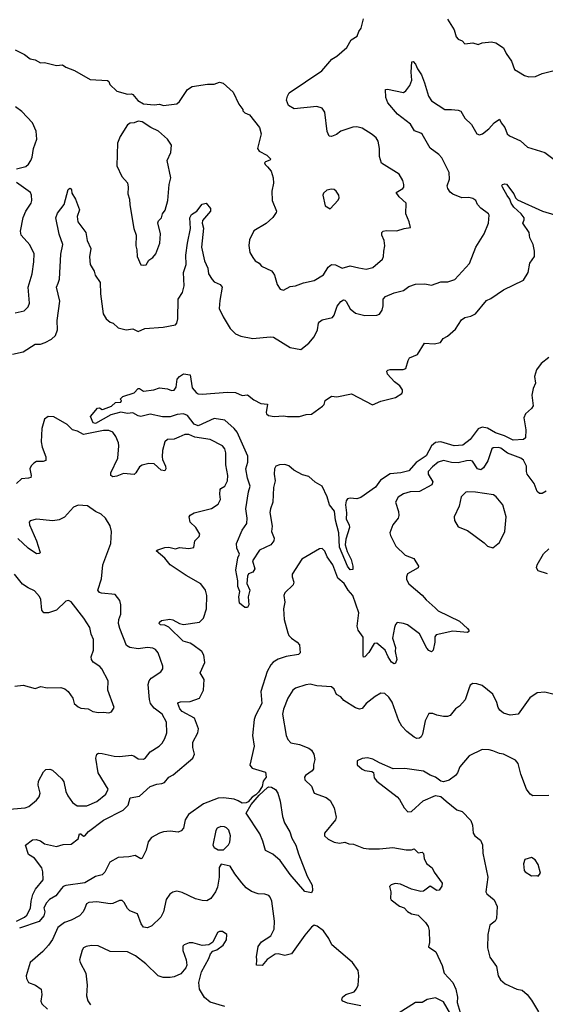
# Model space of a CAD drawing. Extents: x 2220520 to 2384350, y 721165 to 893491.
# Tile 229 of 256: x 2283988 to 2287928, y 850142 to 857519. Entities that reach past the tile are written whole.
import ezdxf

# ---------------------------------------------------------------- set-up
doc = ezdxf.new("R2010")
doc.units = 0

msp = doc.modelspace()

# ---------------------------------------------------------------- linework, layer by layer
at = {"layer": '0CON20XD'}
for points in [[(2284308.3, 857181.7), (2284335, 857162.5), (2284399.2, 857139.2), (2284515, 857071.2), (2284645, 857063.3), (2284655.8, 857055.8), (2284664.1, 857034.1), (2284715, 856983.3), (2284795, 856960), (2284825, 856963.3), (2284835, 856958.8), (2284874.1, 856914.1), (2284915, 856888.8), (2284995, 856881.2), (2285035, 856886), (2285065, 856876.7), (2285165, 856888.8), (2285186.7, 856905), (2285246.7, 856995), (2285280.5, 857019.5), (2285395, 857036.7), (2285445, 857036.7), (2285485, 857050), (2285513.9, 857043.9), (2285587.5, 856975), (2285630, 856885), (2285660, 856845), (2285660, 856835), (2285675, 856820), (2285710, 856805), (2285785, 856712.5), (2285798, 856665), (2285770.8, 856555), (2285783.8, 856535), (2285841.2, 856505), (2285870, 856475), (2285863.6, 856466.4), (2285830, 856455), (2285823, 856447), (2285826.7, 856435), (2285845.8, 856415.8), (2285873.8, 856385), (2285887.1, 856335), (2285890, 856295), (2285878, 856235), (2285881.2, 856165), (2285913.3, 856085), (2285911.2, 856075), (2285885, 856036.2), (2285835, 855992), (2285742.6, 855937.4), (2285711.2, 855868.8), (2285706.1, 855826.1), (2285714, 855775), (2285735, 855736.7), (2285752.9, 855712.9), (2285783.3, 855695), (2285801.2, 855671.2), (2285875, 855636.2), (2285885.6, 855625.6), (2285898, 855605), (2285918, 855535), (2285940.7, 855500.7), (2285965, 855493.3), (2286015, 855520), (2286055, 855523.8), (2286115, 855547.1), (2286195, 855564), (2286265, 855606.2), (2286299.2, 855665), (2286325, 855685.7), (2286355, 855681.1), (2286405, 855656.9), (2286465, 855675.7), (2286530.6, 855660.6), (2286585, 855650.8), (2286635, 855662.5), (2286708, 855725), (2286715.8, 855745), (2286716, 855785), (2286724.3, 855825), (2286718.6, 855865), (2286701.2, 855905), (2286703.3, 855925), (2286712.5, 855935), (2286735, 855940), (2286815, 855936), (2286870, 855955), (2286917, 855963), (2286908.1, 856005), (2286882, 856065), (2286885.8, 856145), (2286831.4, 856191.4), (2286810, 856225), (2286860, 856255), (2286867.5, 856265), (2286867.5, 856285), (2286859.2, 856315), (2286830.9, 856360.9), (2286699.2, 856445), (2286685.6, 856495), (2286684.2, 856555), (2286675, 856610), (2286660, 856635), (2286629.7, 856659.7), (2286555.5, 856705.5), (2286515.6, 856715.6), (2286485, 856714.2), (2286395, 856683.8), (2286362.3, 856657.7), (2286326, 856644), (2286307, 856647), (2286291.9, 856681.9), (2286275.5, 856825.5), (2286255.5, 856855.5), (2286215, 856868.9), (2286045, 856851.9), (2286002, 856875), (2285988.8, 856915), (2285994, 856945), (2286008.8, 856971.2), (2286253.7, 857136.3), (2286326.8, 857223.2), (2286366, 857245), (2286438.9, 857311.1), (2286473, 857367), (2286517.5, 857395), (2286529.2, 857430.8), (2286547.5, 857455), (2286565.7, 857525)], [(2287195, 857522.5), (2287243.9, 857443.9), (2287259.5, 857389.5), (2287274.2, 857374.2), (2287305, 857360), (2287325, 857337.5), (2287385, 857346.7), (2287425, 857332.5), (2287455, 857346.2), (2287525, 857354), (2287555.7, 857345.7), (2287615, 857307.5), (2287633.3, 857265), (2287675, 857207.5), (2287696.2, 857146.2), (2287727.3, 857127.3), (2287770.5, 857100.5), (2287805, 857090)], [(2283953.3, 857293.3), (2284025, 857258.8), (2284067.5, 857225), (2284105, 857218), (2284145, 857196), (2284175, 857198.8), (2284265, 857176), (2284308.3, 857181.7)], [(2286331.7, 855288.3), (2286344.2, 855305), (2286368.3, 855371.7), (2286395, 855407.5), (2286415, 855420), (2286425, 855418.8), (2286435, 855406.7), (2286463.8, 855353.8), (2286505, 855320.8), (2286575, 855302.5), (2286665, 855304), (2286685, 855313.3), (2286705, 855342.5), (2286712.5, 855375), (2286711.4, 855425), (2286728.8, 855445), (2286795, 855471.5), (2286865, 855490.5), (2286905, 855520.8), (2286955, 855536.9), (2287025, 855539.2), (2287075, 855531.2), (2287145, 855553.8), (2287195.8, 855554.2), (2287248.8, 855571.2), (2287358.7, 855691.3), (2287406, 855815), (2287468, 855915), (2287502.5, 855995), (2287505.8, 856054.2), (2287501.4, 856065), (2287445, 856107.9), (2287420, 856135), (2287406.2, 856165), (2287385, 856179.4), (2287355, 856185.6), (2287302.5, 856185), (2287235, 856211.2), (2287215, 856227.5), (2287195.8, 856255), (2287190.8, 856275), (2287208.6, 856325), (2287207.1, 856375), (2287153.1, 856485), (2287129.8, 856509.8), (2287065, 856555.6), (2287005, 856660.8), (2286995, 856670), (2286947.5, 856687.5), (2286916.9, 856735), (2286820.6, 856810.6), (2286746.2, 856895), (2286733.3, 856935), (2286730, 856995), (2286745, 856998.8), (2286865, 856973.3), (2286882.5, 856985), (2286911.2, 857025), (2286927.1, 857065), (2286921.5, 857125), (2286926.2, 857203.8), (2286936.2, 857205), (2286955, 857186.2), (2286969.7, 857149.7), (2287000.6, 857105), (2287021.1, 857045), (2287050.8, 856945), (2287075, 856911.2), (2287175, 856845.8), (2287225, 856847.1), (2287275, 856842), (2287294.3, 856834.3), (2287325, 856780), (2287374.1, 856734.1), (2287415, 856663.3), (2287435, 856656.2), (2287457.3, 856662.7), (2287505, 856702.5), (2287543.3, 856745), (2287585, 856772.5), (2287597.5, 856745), (2287625, 856712.5), (2287641.2, 856665), (2287659.5, 856649.5), (2287741.1, 856611.1), (2287795, 856562.9), (2287925, 856523.8), (2288005, 856463.3)], [(2287805, 857090), (2287855, 857093.8), (2287905, 857116), (2288005, 857140)], [(2283965, 856401.2), (2284035, 856420), (2284055, 856436.7), (2284072.5, 856465), (2284082.1, 856487.9), (2284091.1, 856555), (2284116.7, 856625), (2284111.9, 856685), (2284084, 856745), (2284005, 856831.2), (2283956.7, 856865)], [(2284915, 855678.8), (2284935, 855683.3), (2284955, 855717.5), (2284985, 855736.7), (2285008, 855765), (2285037.5, 855845), (2285042.5, 855915), (2285022.3, 855997.7), (2285027.7, 856012.3), (2285050, 856035), (2285059.2, 856065), (2285077.6, 856092.4), (2285097.1, 856165), (2285109.2, 856285), (2285120, 856335), (2285094, 856465), (2285121.2, 856525), (2285125, 856580), (2285096.7, 856625), (2285028.8, 856685), (2284970.8, 856710.8), (2284905, 856752.9), (2284875, 856758.5), (2284845, 856745.8), (2284815, 856744), (2284795, 856731.2), (2284742, 856645), (2284720, 856595), (2284716.2, 856425), (2284753.8, 856345), (2284795.5, 856295.5), (2284801.4, 856265), (2284799.4, 856215), (2284810.8, 856175), (2284812.7, 856132.7), (2284843.4, 855953.4), (2284860, 855905), (2284857.5, 855825), (2284866.2, 855795), (2284868, 855745), (2284895, 855683.3), (2284915, 855678.8)], [(2283935, 855012.9), (2284015, 855030.8), (2284105, 855086.7), (2284145, 855088), (2284178.9, 855101.1), (2284225.5, 855124.5), (2284256.2, 855153.8), (2284271.1, 855195), (2284268.1, 855265), (2284289.4, 855410.6), (2284264.4, 855514.4), (2284275.4, 855544.6), (2284286.1, 855573.9), (2284297.3, 855762.7), (2284312.2, 855835), (2284282.9, 855912.9), (2284258.5, 856035), (2284271.8, 856068.2), (2284320.6, 856135), (2284352.3, 856247.7), (2284363, 856257), (2284370, 856255), (2284377.5, 856245), (2284378.3, 856218.3), (2284405.4, 856175.4), (2284435.6, 856095.6), (2284418.8, 856045), (2284424.2, 856005), (2284482.9, 855925), (2284492.5, 855865), (2284520.8, 855805), (2284512.3, 855742.3), (2284516.2, 855685), (2284546, 855635), (2284553.8, 855605), (2284591.2, 855551.2), (2284594.3, 855465), (2284614, 855315), (2284635, 855276.7), (2284665, 855253.3), (2284687.5, 855245), (2284725, 855211.2), (2284786.4, 855196.4), (2284835, 855202), (2284875, 855182), (2284925, 855206.2), (2285063.9, 855216.1), (2285155, 855232.5), (2285165.5, 855244.5), (2285173.5, 855276.5), (2285174.5, 855425), (2285207.9, 855475), (2285221.8, 855525), (2285215.3, 855625), (2285235.3, 855685), (2285233.7, 855755), (2285244.6, 855845.4), (2285268.7, 855955), (2285262.2, 856035), (2285275, 856058.2), (2285314.7, 856085.3), (2285355, 856137.5), (2285386.7, 856145), (2285418.8, 856105), (2285419.2, 856085), (2285358.1, 856015), (2285356.7, 855995), (2285366.7, 855956.7), (2285351.2, 855815), (2285372.9, 855712.9), (2285397, 855657), (2285404.2, 855615), (2285431.2, 855571.2), (2285446, 855556), (2285490, 855535), (2285506.2, 855515), (2285488.1, 855415), (2285484, 855355), (2285513, 855293), (2285565.8, 855205), (2285605, 855166), (2285645, 855148.6), (2285735, 855129.4), (2285865, 855142.9), (2285890.3, 855140.3), (2286015, 855064), (2286095, 855048.8), (2286155, 855096), (2286195, 855143.3), (2286221.2, 855195), (2286228, 855245), (2286234.5, 855255.5), (2286255, 855270.8), (2286331.7, 855288.3)], [(2283955, 855321.5), (2284021.1, 855338.9), (2284051.4, 855368.6), (2284062.5, 855395), (2284050.6, 855515), (2284081.9, 855615), (2284094.2, 855704.2), (2284095.8, 855765), (2284065, 855831.2), (2284000, 855905), (2283993.3, 855935), (2284015, 856036), (2284034.5, 856085), (2284072.9, 856145), (2284078.1, 856165), (2284077.1, 856205), (2284068.6, 856225), (2283965, 856299.2)], [(2284538.9, 854498.9), (2284518.8, 854545), (2284571.7, 854608.3), (2284585, 854610), (2284605, 854597.5), (2284615, 854600), (2284675, 854623.8), (2284705, 854650), (2284745, 854652.5), (2284750, 854665), (2284740, 854675), (2284760, 854695), (2284845, 854723.8), (2284875, 854756.7), (2284885, 854756.7), (2284915.9, 854735.9), (2284993, 854747), (2285035, 854760), (2285095, 854753.3), (2285125, 854742), (2285145, 854744.2), (2285160.8, 854765), (2285168.8, 854825), (2285185, 854846.7), (2285215, 854866.7), (2285265, 854857.5), (2285280.5, 854760.5), (2285310, 854725), (2285325, 854716.2), (2285355, 854714), (2285545, 854729.2), (2285605, 854725.8), (2285655, 854704.4), (2285695, 854707.5), (2285741.7, 854671.7), (2285794.4, 854644.4), (2285845, 854637.5), (2285835.7, 854575), (2285838, 854565), (2285853.1, 854553.1), (2285895, 854546.2), (2285965, 854552), (2285995.8, 854545.8), (2286085, 854547.1), (2286135, 854562), (2286175, 854564), (2286257.7, 854622.3), (2286270, 854635), (2286277.5, 854665), (2286325, 854697.5), (2286365, 854692.5), (2286475, 854715.7), (2286632.9, 854632.9), (2286695, 854661.9), (2286805, 854688.8), (2286851.7, 854718.3), (2286858.3, 854731.7), (2286856.2, 854745), (2286836, 854775), (2286796.2, 854805), (2286744.2, 854864.2), (2286740, 854885), (2286746.1, 854893.9), (2286765, 854899.2), (2286861.7, 854898.3), (2286882.5, 854905), (2286898.8, 854965), (2286910, 854985), (2286968.3, 855011.7), (2287022.5, 855095), (2287095, 855091.2), (2287140.7, 855099.3), (2287160.7, 855129.3), (2287195, 855147.5), (2287255, 855200), (2287298.8, 855271.2), (2287325, 855287.5), (2287368.3, 855298.3), (2287403.3, 855315), (2287486.7, 855415), (2287519.7, 855430.3), (2287613.3, 855495), (2287763, 855567), (2287800, 855625), (2287812.5, 855695), (2287846.4, 855743.6), (2287846, 855785), (2287835.8, 855835), (2287812, 855885), (2287805.7, 855925), (2287758, 855995), (2287770, 856020), (2287768.8, 856035), (2287747.5, 856065), (2287691.5, 856115), (2287670.6, 856145), (2287662.5, 856175), (2287641.2, 856201.2), (2287605.8, 856265), (2287601.2, 856275), (2287606.1, 856283.9), (2287625, 856290), (2287635.5, 856285.5), (2287691.5, 856215), (2287704.5, 856184.5), (2287720.2, 856170.2), (2287905.4, 856085.4), (2287997.9, 856057.9)], [(2286315, 856102.5), (2286374.1, 856165.9), (2286381.2, 856185), (2286380, 856205), (2286360, 856235), (2286345, 856246), (2286325, 856250), (2286289.3, 856240.7), (2286265, 856220), (2286260, 856205), (2286277.5, 856125), (2286315, 856102.5)], [(2287955, 854987.8), (2287896.8, 854943.2), (2287861.2, 854895), (2287846.5, 854845), (2287854, 854796), (2287835.3, 854755), (2287827.6, 854705), (2287835.4, 854625), (2287824.1, 854605.9), (2287780, 854565), (2287766.6, 854535), (2287782.3, 854445), (2287778.8, 854385), (2287765, 854372.5), (2287687.6, 854367.6), (2287621.5, 854401.5), (2287555, 854423.8), (2287495, 854457.6), (2287455, 854466.2), (2287425, 854454.6), (2287365.4, 854374.6), (2287310, 854330), (2287245, 854326), (2287145, 854357.4), (2287105, 854352.2), (2287074.7, 854325), (2287035, 854252.5), (2286959, 854201), (2286905, 854140), (2286845, 854123.1), (2286765, 854116.4), (2286691.3, 854068.7), (2286655, 854016.5), (2286545, 853939.2), (2286515, 853928), (2286465, 853934.2), (2286445, 853928.8), (2286435.6, 853914.4), (2286429.6, 853885), (2286437.3, 853825), (2286435.6, 853775.6), (2286457.1, 853735), (2286460, 853715), (2286432.1, 853627.9), (2286426.4, 853585), (2286441.2, 853535), (2286472.7, 853475), (2286485.6, 853425), (2286485, 853400), (2286465, 853396.2), (2286445, 853424.2), (2286385, 853566.7), (2286379.4, 853675), (2286355, 853768.8), (2286347.7, 853837.7), (2286309.6, 853885), (2286291.8, 853945), (2286254, 854025), (2286203.4, 854053.4), (2286155, 854096.9), (2286108.6, 854108.6), (2286043.8, 854145), (2286005, 854175.7), (2285975, 854185.5), (2285934.1, 854184.1), (2285908.8, 854175), (2285897.1, 854155), (2285895.7, 854115), (2285903.1, 854065), (2285891.1, 854015), (2285884.4, 853905), (2285866.7, 853855), (2285863.2, 853826.8), (2285880, 853725), (2285875.7, 853685), (2285896.2, 853635), (2285893.8, 853615), (2285870, 853585), (2285785.6, 853544.4), (2285733.3, 853465), (2285751.2, 853405), (2285735, 853380), (2285703.9, 853366.1), (2285695, 853350), (2285690.6, 853295), (2285712.5, 853245), (2285700.9, 853195), (2285704.3, 853135), (2285695, 853116.2), (2285675, 853115.8), (2285636.4, 853146.4), (2285631.2, 853195), (2285638, 853235), (2285621.7, 853271.7), (2285623.8, 853315), (2285608, 853395), (2285621.9, 853488.1), (2285636.2, 853515), (2285615, 853560), (2285613.8, 853595), (2285656.2, 853695), (2285691.2, 853745), (2285694, 853785), (2285682.9, 853855), (2285702.5, 853982.5), (2285714.7, 854025), (2285695.8, 854085), (2285683.3, 854153.3), (2285698.7, 854205), (2285698.5, 854248.5), (2285617.9, 854427.9), (2285595, 854456.2), (2285525, 854519.3), (2285445, 854531.4), (2285325, 854475.2), (2285295, 854489.3), (2285245, 854554.6), (2285215, 854566.5), (2285168.3, 854561.7), (2285115, 854544.2), (2285057.6, 854542.4), (2284965, 854562.5), (2284895, 854547.1), (2284875, 854551.4), (2284835, 854573.8), (2284795, 854568.8), (2284745, 854578.8), (2284670.9, 854559.1), (2284555, 854494.7), (2284538.9, 854498.9)], [(2283965, 850765.8), (2284025, 850794), (2284040.9, 850809.1), (2284068.9, 850861.1), (2284073.8, 850913.8), (2284087.2, 850965), (2284106.9, 851005), (2284164.6, 851075), (2284162.5, 851135), (2284153.5, 851165), (2284097.8, 851237.8), (2284053.8, 851265), (2284032.5, 851335), (2284085, 851373.3), (2284112.3, 851377.7), (2284145, 851366), (2284175, 851343.3), (2284265, 851323.8), (2284315, 851340), (2284375, 851341.2), (2284425, 851382.5), (2284435, 851420), (2284445, 851420), (2284465, 851402.5), (2284475, 851403.3), (2284503.6, 851436.4), (2284617.3, 851522.7), (2284763.9, 851596.1), (2284800, 851635), (2284815, 851689.4), (2284885, 851701.5), (2284965, 851773.2), (2285015, 851792.3), (2285053.7, 851796.3), (2285074, 851805), (2285105, 851842.9), (2285138.5, 851861.5), (2285285.7, 851985), (2285297.1, 852015), (2285285.4, 852065.4), (2285286.5, 852105), (2285324.3, 852175), (2285327.1, 852205), (2285297.1, 852285), (2285205, 852335.5), (2285188.8, 852355), (2285173.1, 852395), (2285177, 852403), (2285192, 852408), (2285265, 852411.8), (2285335, 852436), (2285365.7, 852495), (2285370.8, 852575), (2285340, 852625), (2285376.4, 852703.6), (2285367.6, 852757.6), (2285352.5, 852785), (2285285, 852834.4), (2285265, 852847.5), (2285213.9, 852863.9), (2285105, 852967.1), (2285075, 852981.4), (2285042.5, 852985), (2285034, 852995), (2285035.8, 853005), (2285051.4, 853018.6), (2285113.5, 853026.5), (2285135, 853022.7), (2285185, 852994.6), (2285215, 852987.1), (2285335, 853004.2), (2285365.6, 853034.4), (2285387.5, 853105), (2285390.8, 853205), (2285380, 853245), (2285345, 853292), (2285235, 853355.6), (2285116.9, 853435), (2285074.7, 853484.7), (2285011.7, 853538.3), (2285022.3, 853547.7), (2285075, 853564.4), (2285105, 853567.5), (2285155, 853555.7), (2285185, 853564.4), (2285255, 853558.2), (2285293.8, 853565), (2285301.2, 853615), (2285334.1, 853645.9), (2285338.8, 853665), (2285307.5, 853715), (2285264.5, 853754.5), (2285258, 853795), (2285264.5, 853805.5), (2285295, 853823.3), (2285425, 853855.8), (2285475, 853888.8), (2285494.2, 853925), (2285487.1, 853965), (2285491.2, 853998.8), (2285495, 854006.7), (2285525.8, 854024.2), (2285545.8, 854065), (2285547.1, 854105), (2285533.5, 854185), (2285533.1, 854275), (2285525, 854303.3), (2285508.8, 854325), (2285414.6, 854374.6), (2285301.4, 854391.4), (2285255, 854411.5), (2285225, 854411.5), (2285179.5, 854390.5), (2285145, 854375.6), (2285095, 854372.9), (2285075.7, 854355), (2285059.1, 854290.9), (2285054.6, 854245), (2285057.3, 854225), (2285081.5, 854175), (2285082.9, 854155), (2285075, 854140), (2285048.8, 854145), (2284995, 854190.8), (2284955, 854193.3), (2284905, 854181.9), (2284885, 854170), (2284858.6, 854125), (2284845, 854112.5), (2284765, 854118.9), (2284715, 854099.1), (2284685, 854094.4), (2284671.4, 854105), (2284670, 854125), (2284723.6, 854235), (2284730.6, 854325), (2284727.8, 854347.8), (2284708.6, 854395), (2284685, 854428.6), (2284655, 854440.4), (2284615, 854440), (2284465, 854411.6), (2284420.6, 854435), (2284385, 854445.4), (2284345, 854485.5), (2284245, 854542.5), (2284202.5, 854545), (2284173.8, 854526.2), (2284152.8, 854455), (2284148, 854355), (2284155.4, 854315), (2284184.5, 854245), (2284184.4, 854215.6), (2284165, 854208.1), (2284115, 854208.1), (2284095, 854196.9), (2284075, 854177.5), (2284064.5, 854155), (2284074.2, 854105), (2284070.5, 854089.5), (2284055, 854083.1), (2284001.1, 854078.9), (2283965, 854044.2)], [(2287932.8, 853987.2), (2287905, 853968), (2287885, 853969.2), (2287867.5, 853985), (2287844.5, 854045), (2287791.5, 854115), (2287785.6, 854135), (2287787.5, 854175), (2287765, 854220), (2287744.6, 854234.6), (2287645, 854271.1), (2287595, 854307.9), (2287575, 854314.6), (2287537.9, 854312.1), (2287527.2, 854302.8), (2287497.7, 854215), (2287465, 854162), (2287445, 854145.8), (2287420, 854155), (2287382, 854212), (2287365, 854217.5), (2287336.1, 854213.9), (2287275, 854199.3), (2287225, 854201.5), (2287165, 854215.4), (2287125, 854203.5), (2287080.9, 854169.1), (2287050, 854135), (2287050, 854115), (2287083.4, 854056.6), (2287077.1, 854035), (2286984.7, 853985.3), (2286915, 853980.5), (2286865, 853965.7), (2286825, 853941.2), (2286803.8, 853905), (2286828, 853835), (2286829.2, 853805), (2286824, 853785), (2286785.8, 853735), (2286762.5, 853675), (2286766, 853655), (2286808, 853575), (2286877.9, 853507.9), (2286943, 853483), (2286977.5, 853425), (2286975, 853412.5), (2286895, 853366.2), (2286886, 853345), (2286886, 853325), (2286903.4, 853293.4), (2287005, 853208.6), (2287035, 853173.1), (2287102.2, 853112.2), (2287125, 853091.2), (2287285, 853012.5), (2287345, 852957.5), (2287353.3, 852945), (2287353.3, 852935), (2287345, 852926.7), (2287235, 852936.9), (2287108.8, 852911.2), (2287100.6, 852895), (2287098.9, 852855), (2287085.8, 852794.2), (2287075, 852783.3), (2287055, 852792.5), (2287040.5, 852810.5), (2286985, 852917.5), (2286895, 852984.2), (2286865, 852996), (2286818.3, 853001.7), (2286805, 852987.5), (2286796, 852965), (2286782.9, 852885), (2286805.6, 852815), (2286801.1, 852785), (2286814.3, 852725), (2286805, 852698.8), (2286795, 852694), (2286775, 852705.6), (2286748.5, 852745), (2286726.4, 852796.4), (2286665, 852847.5), (2286645, 852844), (2286605, 852777.5), (2286573.8, 852746.2), (2286565, 852742.5), (2286562.7, 852752.7), (2286562.6, 852892.6), (2286525.7, 852945), (2286516.9, 852975), (2286529.2, 853075), (2286485.6, 853205), (2286449.4, 853245), (2286420.9, 853295), (2286372.5, 853335), (2286335.5, 853435), (2286292.9, 853495), (2286275, 853536.7), (2286255, 853556.2), (2286234.3, 853555.7), (2286103.2, 853476.8), (2286030.8, 853365), (2286029.4, 853345), (2286042.5, 853305), (2286037.5, 853285), (2285976.2, 853225), (2285968, 853205), (2285975.8, 853155), (2285964.4, 853105), (2285970.8, 853025), (2285997.5, 852925), (2286006, 852905), (2286024.6, 852884.6), (2286066.4, 852856.4), (2286085.5, 852835.5), (2286090, 852775), (2286076.7, 852763.3), (2285985, 852747.5), (2285925, 852727.5), (2285888, 852705), (2285869.4, 852685), (2285842.5, 852635), (2285794.6, 852485), (2285803.3, 852395), (2285754.4, 852305), (2285745.7, 852275.7), (2285733.1, 852155), (2285746.5, 852075), (2285713.6, 851933.6), (2285731.1, 851911.1), (2285830.5, 851880.5), (2285834.2, 851845), (2285812, 851815), (2285804.6, 851775), (2285777.8, 851732.2), (2285758.5, 851711.5), (2285731.2, 851695), (2285700.4, 851659.6), (2285685, 851651.2), (2285655, 851648.1), (2285626.5, 851666.5), (2285595, 851678.8), (2285515, 851689.5), (2285475, 851687.2), (2285365, 851644.7), (2285253.8, 851565), (2285227.7, 851525), (2285215, 851461.2), (2285198, 851442), (2285175, 851431.4), (2285115, 851438.9), (2285065, 851434), (2285035, 851424.6), (2284975, 851392.5), (2284951.8, 851358.2), (2284935, 851296.7), (2284905, 851236.2), (2284895, 851232.5), (2284852.7, 851257.3), (2284805, 851245.8), (2284725, 851241.8), (2284663.9, 851206.1), (2284625, 851131.9), (2284605, 851113.1), (2284555, 851099.5), (2284475, 851052.7), (2284335, 851033), (2284314.8, 851025.2), (2284300.7, 851010.7)], [(2287535, 853561.2), (2287585, 853601.2), (2287624, 853685), (2287632.9, 853795), (2287608, 853885), (2287560, 853945), (2287538.3, 853958.3), (2287405, 853980), (2287345, 853982.5), (2287331.9, 853978.1), (2287295.7, 853944.3), (2287282.9, 853875), (2287243.8, 853795), (2287246.4, 853766.4), (2287275, 853720), (2287345, 853690.8), (2287469.3, 853599.3), (2287495, 853573.3), (2287535, 853561.2)], [(2283795, 851592.9), (2284030, 851615), (2284056, 851625), (2284115, 851672), (2284135, 851696.7), (2284140.6, 851725), (2284127.1, 851785), (2284129.2, 851815), (2284165.8, 851884.2), (2284185, 851900), (2284215, 851903.8), (2284235, 851896), (2284305, 851830.8), (2284318, 851808), (2284334.4, 851735.6), (2284348.2, 851705), (2284384.5, 851655), (2284419.8, 851629.8), (2284491.4, 851628.6), (2284565, 851661.4), (2284633.2, 851716.8), (2284652, 851755), (2284576.7, 851875), (2284558.9, 851985), (2284565, 852016.2), (2284577.5, 852022.5), (2284605, 852021.1), (2284695, 852000.5), (2284735, 851997.9), (2284825, 852008.9), (2284843.4, 852003.4), (2284875, 851981.2), (2284915, 851978.8), (2284931.2, 851988.8), (2284966.6, 852033.4), (2285033.4, 852076.6), (2285055, 852098), (2285077, 852133), (2285089.6, 852175), (2285087.1, 852255), (2285055, 852316.9), (2284995, 852360.9), (2284969.3, 852395), (2284960.6, 852425), (2284951.8, 852538.2), (2284958.8, 852565), (2284972.2, 852585), (2285046.8, 852633.2), (2285060, 852655), (2285060.8, 852675), (2285025.4, 852775.4), (2285005, 852801.4), (2284985, 852809.5), (2284944.7, 852815.3), (2284875, 852805.5), (2284814.6, 852814.6), (2284789.3, 852829.3), (2284738, 852958), (2284728.9, 852995), (2284730, 853025), (2284745.8, 853065), (2284746, 853135), (2284738.3, 853168.3), (2284703.6, 853213.6), (2284602.1, 853222.1), (2284585, 853228), (2284574.4, 853244.4), (2284600.9, 853329.1), (2284612.3, 853435), (2284672.2, 853595), (2284677.1, 853685), (2284666.8, 853726.8), (2284630.8, 853785), (2284598, 853815), (2284556.2, 853835), (2284495, 853876.9), (2284425, 853880.8), (2284392.1, 853867.9), (2284325, 853792.9), (2284285, 853770.6), (2284235.7, 853764.3), (2284115, 853776.9), (2284066.7, 853765), (2284059.2, 853755), (2284060.6, 853735), (2284114, 853614), (2284140, 853535), (2284141.2, 853525), (2284135, 853518.8), (2284115, 853518.1), (2284050.6, 853560.6), (2283973, 853633)], [(2287945, 853367.5), (2287875, 853390), (2287861.7, 853411.7), (2287866.2, 853435), (2287915, 853516), (2287954.6, 853555.4)], [(2284588.3, 852671.7), (2284538.8, 852705), (2284526, 852725), (2284522.5, 852745), (2284542, 852795), (2284542, 852875), (2284524.3, 852915), (2284514.2, 852965), (2284468.6, 853035), (2284375, 853156.2), (2284355, 853166.7), (2284335, 853162.5), (2284265, 853093.8), (2284204.4, 853075.6), (2284170, 853075), (2284154.3, 853095), (2284146.9, 853175), (2284137.2, 853197.2), (2284099.8, 853239.8), (2284051.7, 853261.7), (2284009.8, 853289.8), (2283950, 853365)], [(2283952.5, 852525), (2284015, 852533.1), (2284105, 852508), (2284145.7, 852524.3), (2284195, 852512.9), (2284296.8, 852516.8), (2284325.7, 852505.7), (2284351.2, 852485), (2284385.7, 852435), (2284397.5, 852395), (2284425, 852370), (2284445, 852361.2), (2284500, 852355), (2284535, 852336.7), (2284578.8, 852328.8), (2284615, 852332), (2284655, 852326.7), (2284676.2, 852333.8), (2284696.7, 852365), (2284647.5, 852495), (2284650.8, 852565), (2284603.8, 852655), (2284588.3, 852671.7)], [(2286132.5, 852535), (2286055, 852510), (2286036.2, 852495), (2285997.5, 852435), (2285965, 852353.3), (2285958.6, 852315), (2285985.8, 852155), (2285998, 852125), (2286021.3, 852101.3), (2286085, 852087.5), (2286155, 852060), (2286175.6, 852045), (2286191.4, 852015), (2286199.2, 851975), (2286189.4, 851935), (2286189.4, 851905), (2286179.3, 851890.7), (2286130, 851855), (2286123.8, 851845), (2286126.2, 851825), (2286175.5, 851775.5), (2286195, 851723.3), (2286285, 851692), (2286315, 851668.8), (2286344, 851615), (2286360, 851545), (2286356, 851525), (2286273.3, 851425), (2286273.3, 851405), (2286299.5, 851379.5), (2286345.8, 851355.8), (2286385, 851349.2), (2286425, 851355.8), (2286455, 851344.2), (2286490.8, 851340.8), (2286565, 851312.5), (2286605, 851307.5), (2286685, 851305.6), (2286785, 851317.5), (2286885, 851299.2), (2286925, 851300), (2286945, 851306.7), (2286975, 851277.5), (2287005, 851282.5), (2287015, 851272.5), (2287020, 851235), (2287036.4, 851196.4), (2287080, 851165), (2287095, 851132.5), (2287155, 851050), (2287151.7, 851028.3), (2287133, 850997), (2287114.1, 850994.1), (2287065, 851026.7), (2287015, 850990.8), (2286995, 850986.9), (2286925, 851005.8), (2286842.1, 851042.1), (2286801.7, 851048.3), (2286771.7, 851038.3), (2286760, 851025), (2286770, 850985), (2286768, 850935), (2286773.3, 850925), (2286835, 850876.7), (2286870, 850865), (2286895, 850837.5), (2286925, 850820), (2286975, 850808.8), (2287030, 850755), (2287050, 850725), (2287056.1, 850696.1), (2287060, 850605), (2287053, 850573), (2287107.5, 850535), (2287155, 850432.5), (2287170, 850375), (2287234, 850305), (2287256.6, 850256.6), (2287270, 850195), (2287268, 850155), (2287296.7, 850055)], [(2287995, 852463.3), (2287925, 852480), (2287867.5, 852475), (2287812.3, 852437.7), (2287723.8, 852316.2), (2287665, 852307.5), (2287615, 852322.5), (2287586, 852345), (2287572.9, 852365), (2287562.9, 852402.9), (2287534.4, 852464.4), (2287455, 852531.2), (2287414.2, 852544.2), (2287384.3, 852545.7), (2287365, 852533.3), (2287354.2, 852505.8), (2287327.2, 852422.8), (2287285, 852376.2), (2287255, 852356.2), (2287213.2, 852306.8), (2287195, 852298.6), (2287165, 852299.4), (2287115, 852309.2), (2287085, 852322), (2287055, 852320), (2287026.2, 852265), (2287007.5, 852165), (2286998, 852145), (2286985, 852136), (2286965, 852134.2), (2286945, 852142.5), (2286890.8, 852185), (2286852.2, 852225), (2286828.5, 852265), (2286780.5, 852405), (2286755, 852442.5), (2286725, 852471.4), (2286695, 852474.2), (2286651.9, 852448.1), (2286584.7, 852395.3), (2286555, 852358), (2286535, 852352.5), (2286505, 852363.1), (2286417.1, 852417.1), (2286395.6, 852445.6), (2286362.3, 852462.3), (2286345, 852502.5), (2286325, 852520), (2286215, 852528), (2286165, 852540), (2286132.5, 852535)], [(2287955, 851707.1), (2287835, 851702.9), (2287815, 851715.8), (2287787.5, 851755), (2287744.4, 851865), (2287723.8, 851945), (2287705, 851970), (2287615, 852016.2), (2287585, 852020), (2287535, 852042), (2287507.3, 852047.3), (2287455, 852050), (2287355.7, 852004.3), (2287287.7, 851922.3), (2287268.8, 851875), (2287255, 851856.7), (2287207.7, 851822.3), (2287165, 851810), (2287145, 851813.3), (2287103.3, 851845), (2287065, 851859.2), (2287015, 851889.2), (2286875, 851909.2), (2286787, 851907), (2286685, 851950), (2286635, 851978.8), (2286595, 851988), (2286555, 851983.8), (2286517.5, 851965), (2286516.7, 851935), (2286555, 851903.8), (2286575, 851893.8), (2286626.4, 851886.4), (2286639.3, 851879.3), (2286645, 851840), (2286664.1, 851814.1), (2286815.9, 851695.9), (2286835.8, 851675.8), (2286868.8, 851615), (2286897.5, 851585), (2286925, 851586.2), (2287013, 851667), (2287105, 851706.2), (2287145, 851700), (2287184.2, 851664.2), (2287265, 851600), (2287305.5, 851585.5), (2287370.3, 851520.3), (2287382, 851485), (2287387.5, 851425), (2287398.8, 851405), (2287440.5, 851370.5), (2287456.4, 851336.4), (2287459.2, 851275), (2287495.5, 851095), (2287481.4, 850985), (2287490.3, 850970.3), (2287544.2, 850925), (2287565.8, 850874.2), (2287560.8, 850785), (2287552, 850765), (2287510.8, 850735), (2287496.9, 850665), (2287493.1, 850565), (2287511.9, 850495), (2287562.5, 850425), (2287574.2, 850355), (2287592, 850325), (2287626.4, 850296.4), (2287715, 850255.7), (2287755, 850248), (2287791.9, 850215), (2287825, 850174), (2287877.5, 850085)], [(2286175, 850977.5), (2286125, 850988), (2286014.5, 851115), (2285940.3, 851220.3), (2285886.5, 851266.5), (2285829.5, 851295), (2285811.1, 851365), (2285788.7, 851418.7), (2285685, 851574.2), (2285722.2, 851637.8), (2285782.2, 851707.8), (2285844.7, 851765.3), (2285855, 851770.4), (2285875, 851768.2), (2285905, 851750.4), (2285921.8, 851725), (2285941.3, 851665), (2285957.9, 851547.9), (2285971.6, 851501.6), (2286011.9, 851435), (2286026.9, 851386.9), (2286056.4, 851335), (2286078.2, 851268.2), (2286141.4, 851101.4), (2286180.8, 851035), (2286182, 850995), (2286175, 850977.5)], [(2285515, 851300), (2285554.2, 851335.8), (2285563, 851357), (2285567.1, 851405), (2285555, 851446.7), (2285538.8, 851465), (2285522.7, 851472.7), (2285495, 851474.2), (2285468.6, 851461.4), (2285457, 851443), (2285436.7, 851335), (2285445, 851317.5), (2285475, 851300), (2285515, 851300)], [(2287875, 851102.5), (2287892.5, 851125), (2287875, 851190), (2287852.5, 851225), (2287825, 851242.5), (2287775, 851227.5), (2287763.3, 851195), (2287770, 851145), (2287776.7, 851135), (2287825, 851103.3), (2287865, 851107.5), (2287875, 851102.5)], [(2286545, 850130), (2286445, 850150), (2286410, 850165), (2286402.5, 850175), (2286407.5, 850195), (2286432.5, 850215), (2286495, 850236.2), (2286513.2, 850256.8), (2286525.6, 850285), (2286530.8, 850355), (2286525.8, 850395), (2286482.5, 850455), (2286462.8, 850472.8), (2286327.3, 850587.3), (2286304, 850635), (2286265, 850691.2), (2286218.3, 850728.3), (2286195, 850733.8), (2286175, 850720), (2286125, 850661.2), (2286025, 850519.4), (2285975, 850508.6), (2285925, 850519.4), (2285902, 850518), (2285841.7, 850478.3), (2285805, 850433.3), (2285762.5, 850435), (2285766, 850475), (2285761.7, 850498.3), (2285776.2, 850575), (2285800.9, 850609.1), (2285870.8, 850655), (2285895.5, 850705), (2285897.9, 850765), (2285877.5, 850915), (2285866.2, 850945), (2285855, 850956.7), (2285825, 850966), (2285775, 850970), (2285725, 850988.1), (2285685, 851014.3), (2285652, 851052), (2285599.5, 851119.5), (2285566.4, 851176.4), (2285498.3, 851191.7), (2285483.8, 851166.2), (2285484.1, 851094.1), (2285469.8, 851020.2), (2285455, 850983.8), (2285421.2, 850935), (2285391.7, 850918.3), (2285355, 850918.6), (2285305, 850931.4), (2285205, 850980), (2285165, 850989.1), (2285135, 850983.1), (2285112.3, 850967.7), (2285085, 850926), (2285066, 850835), (2285045.9, 850794.1), (2284979.4, 850730.6), (2284945, 850714.4), (2284915, 850719.2), (2284898.5, 850745), (2284870.2, 850820.2), (2284812.6, 850842.6), (2284795, 850858.8), (2284770, 850905), (2284755, 850918.8), (2284735, 850918.8), (2284685, 850896.9), (2284665.5, 850894.5), (2284565, 850910), (2284505, 850904.3), (2284489.2, 850895), (2284475, 850863.3), (2284463.3, 850835), (2284436, 850804), (2284375, 850771.8), (2284325, 850755.6), (2284273.3, 850716.7), (2284232.7, 850627.3), (2284205, 850585.7), (2284161.4, 850538.6), (2284066, 850455), (2284035.8, 850355), (2284038, 850335), (2284054, 850305), (2284105.4, 850285.4), (2284148, 850255), (2284153.8, 850215), (2284146.7, 850165), (2284153.3, 850145), (2284195.8, 850105.8)], [(2284300.7, 851010.7), (2284258.6, 850955), (2284211.7, 850928.3), (2284188.8, 850901.2), (2284170, 850865), (2284177.1, 850835), (2284169.3, 850805), (2284135, 850762.5), (2283986.4, 850713.6)], [(2285526.6, 850126.6), (2285415, 850158.6), (2285373.6, 850193.6), (2285336, 850255), (2285329.4, 850305), (2285350.8, 850385), (2285406.7, 850485), (2285419.3, 850520.7), (2285435, 850540), (2285465, 850550), (2285513.3, 850585), (2285538.8, 850625), (2285540, 850665), (2285507, 850687), (2285485, 850686.7), (2285470.5, 850679.5), (2285435, 850607.5), (2285405, 850587.5), (2285355, 850583.3), (2285285, 850603.3), (2285257, 850603), (2285221.7, 850588.3), (2285211.7, 850578.3), (2285210, 850545), (2285236.7, 850475), (2285240, 850435), (2285233.8, 850415), (2285195, 850370), (2285145, 850348), (2285116.8, 850343.2), (2285063, 850343), (2285025, 850354.2), (2284934.2, 850445), (2284855, 850504.3), (2284795, 850535.8), (2284666.8, 850536.8), (2284575, 850580), (2284525, 850582), (2284485, 850575.8), (2284465.8, 850564.2), (2284455, 850546.7), (2284435.8, 850475), (2284440, 850455), (2284483.1, 850375), (2284492.9, 850285), (2284488, 850205), (2284498.3, 850168.3), (2284518.8, 850138.8)], [(2287220, 850065), (2287165, 850160), (2287105, 850190), (2287042.7, 850177.3), (2287005, 850156), (2286955, 850155.6), (2286825, 850073.3)]]:
    msp.add_lwpolyline(points, dxfattribs=at)

doc.saveas('drawing.dxf')
